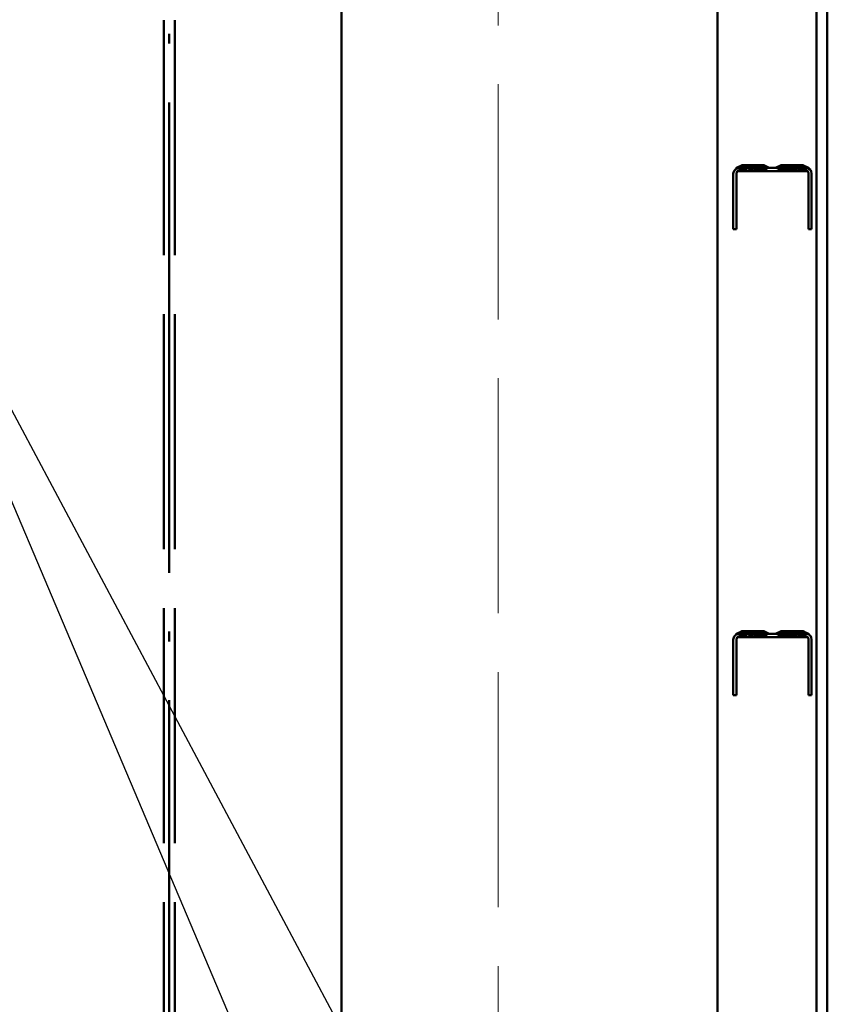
# Paper-space layout 'Layout1' of a CAD drawing. Extents: x -2 to 1033, y -36 to 596.
# Tile 35 of 256: x 278 to 288, y 136 to 149. Entities that reach past the tile are written whole.
import ezdxf

# ---------------------------------------------------------------- set-up
doc = ezdxf.new("R2010")
doc.units = 0
doc.linetypes.add('ACAD_ISO02W100', pattern=[15, 12, -3])
doc.linetypes.add('ACAD_ISO04W100', pattern=[30.5, 24, -3, 0.5, -3])
for name, color, linetype, lineweight in [('SS_PODKLADY_PANELY', 9, 'CONTINUOUS', 13), ('SS_POPIS_PROFILU', 13, 'CONTINUOUS', 25), ('SS_SLOUPY KRAJNÍ', 143, 'CONTINUOUS', 50), ('SS_ZEBRIKY', 24, 'CONTINUOUS', 50)]:
    doc.layers.add(name, color=color, linetype=linetype, lineweight=lineweight)

psp = doc.layouts.get("Layout1")

# ---------------------------------------------------------------- linework, layer by layer
at = {"layer": 'SS_PODKLADY_PANELY', "color": 9, "linetype": 'ACAD_ISO02W100', "ltscale": 0.25}
psp.add_line((284.0122, 241.4755), (284.0122, 110.993), dxfattribs=at)
at = {"layer": 'SS_PODKLADY_PANELY', "color": 9, "linetype": 'Continuous', "ltscale": 0.25}
psp.add_line((282.0122, 111.793), (282.0122, 238.8263), dxfattribs=at)
at = {"layer": 'SS_POPIS_PROFILU', "color": 13}
for points in [[(285.8145, 123.493), (275.4007, 148.0701), (266.4483, 148.0701)], [(285.4134, 129.293), (275.4007, 148.0701), (266.4483, 148.0701)]]:
    psp.add_lwpolyline(points, dxfattribs=at)
at = {"layer": 'SS_SLOUPY KRAJNÍ', "color": 7, "linetype": 'ACAD_ISO04W100', "ltscale": 0.25}
psp.add_line((279.8145, 110.993), (279.8145, 238.993), dxfattribs=at)
at = {"layer": 'SS_SLOUPY KRAJNÍ', "color": 3, "linetype": 'ACAD_ISO02W100', "ltscale": 0.25}
for p, q in [((279.7445, 111.793), (279.7445, 238.816)), ((279.8845, 111.793), (279.8845, 238.816))]:
    psp.add_line(p, q, dxfattribs=at)
at = {"layer": 'SS_SLOUPY KRAJNÍ', "color": 1, "linetype": 'Continuous', "ltscale": 0.25}
psp.add_line((282.0145, 111.793), (282.0145, 238.7953), dxfattribs=at)
at = {"layer": 'SS_ZEBRIKY', "color": 1, "linetype": 'Continuous', "ltscale": 0.25}
for p, q in [((288.0745, 112.993), (288.0745, 259.5295)), ((288.2145, 112.993), (288.2145, 259.5295)), ((286.8145, 123.493), (286.8145, 174.293))]:
    psp.add_line(p, q, dxfattribs=at)
at = {"layer": 'SS_ZEBRIKY', "color": 7, "linetype": 'ACAD_ISO04W100', "ltscale": 0.25}
psp.add_line((288.2145, 259.593), (288.2145, 112.993), dxfattribs=at)
psp.add_line((288.2145, 259.593), (288.2145, 112.993), dxfattribs=at)
at = {"layer": 'SS_ZEBRIKY', "color": 3, "linetype": 'ACAD_ISO02W100', "ltscale": 0.25}
for p, q in [((287.0239, 146.622), (287.0145, 146.587)), ((287.0145, 146.587), (287.0145, 145.877)), ((287.0495, 146.6476), (287.0239, 146.622)), ((287.0492, 146.6475), (287.0239, 146.622)), ((287.1266, 146.6928), (287.0482, 146.6528)), ((287.0482, 146.6528), (287.0492, 146.6475)), ((287.0482, 146.6528), (287.0605, 146.6528)), ((287.0492, 146.6475), (287.0605, 146.6528)), ((287.0495, 146.6476), (287.0492, 146.6475)), ((287.0845, 146.657), (287.0495, 146.6476)), ((287.0495, 146.6476), (287.0736, 146.6561)), ((287.0605, 146.6528), (287.0495, 146.6476)), ((287.0545, 146.587), (287.0585, 146.602)), ((287.0545, 145.877), (287.0545, 146.587)), ((287.0585, 146.602), (287.0695, 146.613)), ((287.0585, 146.602), (287.0667, 146.6102)), ((287.0645, 146.6094), (287.0585, 146.602)), ((287.1451, 146.6928), (287.0605, 146.6528)), ((287.0605, 146.6528), (287.1266, 146.6928)), ((287.0605, 146.6528), (287.0736, 146.6561)), ((287.0845, 146.617), (287.0645, 146.6094)), ((287.0667, 146.617), (287.0645, 146.6094)), ((287.0695, 146.613), (287.0645, 146.6094)), ((287.0645, 146.6094), (287.0667, 146.6102)), ((287.1606, 146.657), (287.0667, 146.617)), ((287.1445, 146.657), (287.0667, 146.617)), ((287.0667, 146.617), (287.0845, 146.617)), ((287.0667, 146.6102), (287.0845, 146.617)), ((287.0667, 146.6102), (287.0695, 146.613)), ((287.0845, 146.617), (287.0695, 146.613)), ((287.0736, 146.6561), (287.1451, 146.6928)), ((287.1266, 146.6928), (287.0736, 146.6561)), ((287.0736, 146.6561), (287.1304, 146.6852)), ((287.0845, 146.657), (287.0736, 146.6561)), ((287.0845, 146.657), (287.1955, 146.6928)), ((287.0845, 146.657), (287.1451, 146.6928)), ((287.0845, 146.657), (287.1308, 146.6844)), ((287.0845, 146.657), (287.1362, 146.6736)), ((287.555, 146.657), (287.0845, 146.657)), ((287.1606, 146.657), (287.0845, 146.617)), ((287.0845, 146.617), (287.5645, 146.617)), ((287.1266, 146.6928), (287.1445, 146.657)), ((287.1451, 146.6928), (287.1266, 146.6928)), ((287.1304, 146.6852), (287.1451, 146.6928)), ((287.1308, 146.6844), (287.1451, 146.6928)), ((287.1362, 146.6736), (287.1955, 146.6928)), ((287.1451, 146.6928), (287.1606, 146.657)), ((287.1955, 146.6928), (287.1451, 146.6928)), ((287.1466, 146.617), (287.2045, 146.657)), ((287.1606, 146.657), (287.1466, 146.617)), ((287.161, 146.657), (287.2645, 146.6928)), ((287.161, 146.657), (287.1955, 146.6928)), ((287.1618, 146.657), (287.2645, 146.6928)), ((287.1618, 146.657), (287.1955, 146.6928)), ((287.2045, 146.657), (287.1955, 146.6928)), ((287.2645, 146.6928), (287.1955, 146.6928)), ((287.2363, 146.617), (287.2045, 146.657)), ((287.2363, 146.617), (287.2645, 146.657)), ((287.2665, 146.657), (287.2645, 146.6928)), ((287.2645, 146.6928), (287.3689, 146.657)), ((287.3334, 146.6928), (287.2645, 146.6928)), ((287.2645, 146.657), (287.2645, 146.6928)), ((287.3327, 146.617), (287.2645, 146.657)), ((287.2665, 146.657), (287.3334, 146.6928)), ((287.3245, 146.657), (287.3334, 146.6928)), ((287.3327, 146.617), (287.3245, 146.657)), ((287.413, 146.617), (287.3245, 146.657)), ((287.3689, 146.657), (287.3334, 146.6928)), ((287.3707, 146.657), (287.3334, 146.6928)), ((287.3929, 146.6738), (287.3334, 146.6928)), ((287.4455, 146.657), (287.3334, 146.6928)), ((287.3839, 146.6928), (287.3334, 146.6928)), ((287.3684, 146.657), (287.3839, 146.6928)), ((287.413, 146.617), (287.3684, 146.657)), ((287.4585, 146.617), (287.3684, 146.657)), ((287.3707, 146.657), (287.3839, 146.6928)), ((287.4455, 146.657), (287.3839, 146.6928)), ((287.3982, 146.6845), (287.3839, 146.6928)), ((287.4465, 146.657), (287.3839, 146.6928)), ((287.3839, 146.6928), (287.4739, 146.657)), ((287.3839, 146.6928), (287.3993, 146.6866)), ((287.4024, 146.6928), (287.3839, 146.6928)), ((287.3845, 146.657), (287.4024, 146.6928)), ((287.4585, 146.617), (287.3845, 146.657)), ((287.4455, 146.657), (287.3929, 146.6738)), ((287.4455, 146.657), (287.3982, 146.6845)), ((287.4465, 146.657), (287.4024, 146.6928)), ((287.4739, 146.657), (287.4024, 146.6928)), ((287.555, 146.657), (287.6374, 146.6928)), ((287.555, 146.657), (287.6338, 146.6928)), ((287.6266, 146.6928), (287.555, 146.657)), ((287.6266, 146.6928), (287.555, 146.657)), ((287.6266, 146.6928), (287.555, 146.657)), ((287.6267, 146.6926), (287.555, 146.657)), ((287.555, 146.657), (287.6275, 146.691)), ((287.555, 146.657), (287.6297, 146.6866)), ((287.555, 146.657), (287.6297, 146.6866)), ((287.5828, 146.657), (287.555, 146.657)), ((287.5645, 146.617), (287.6445, 146.657)), ((287.5645, 146.617), (287.5843, 146.617)), ((287.566, 146.657), (287.6248, 146.6917)), ((287.566, 146.657), (287.63, 146.686)), ((287.6606, 146.657), (287.5704, 146.617)), ((287.6445, 146.657), (287.5704, 146.617)), ((287.6613, 146.6928), (287.5824, 146.657)), ((287.5824, 146.657), (287.6451, 146.6928)), ((287.6446, 146.6928), (287.5824, 146.657)), ((287.6374, 146.6928), (287.5824, 146.657)), ((287.6266, 146.6928), (287.5824, 146.657)), ((287.5828, 146.657), (287.6548, 146.6928)), ((287.5828, 146.657), (287.6338, 146.6928)), ((287.6445, 146.657), (287.5828, 146.657)), ((287.5834, 146.657), (287.6955, 146.6928)), ((287.5834, 146.657), (287.6453, 146.6928)), ((287.6278, 146.6903), (287.5834, 146.657)), ((287.5834, 146.657), (287.6308, 146.6845)), ((287.5834, 146.657), (287.6308, 146.6845)), ((287.6308, 146.6844), (287.5834, 146.657)), ((287.6315, 146.683), (287.5834, 146.657)), ((287.5834, 146.657), (287.635, 146.676)), ((287.5834, 146.657), (287.6361, 146.6738)), ((287.5843, 146.617), (287.6606, 146.657)), ((287.5843, 146.617), (287.6445, 146.657)), ((287.5843, 146.617), (287.6397, 146.617)), ((287.5979, 146.657), (287.6317, 146.6826)), ((287.6373, 146.6714), (287.5979, 146.657)), ((287.616, 146.617), (287.7045, 146.657)), ((287.6606, 146.657), (287.616, 146.617)), ((287.6248, 146.6917), (287.6266, 146.6928)), ((287.6445, 146.657), (287.6266, 146.6928)), ((287.6266, 146.6928), (287.6445, 146.657)), ((287.6606, 146.657), (287.6266, 146.6928)), ((287.6338, 146.6928), (287.6266, 146.6928)), ((287.6269, 146.6928), (287.6267, 146.6926)), ((287.6267, 146.6926), (287.6445, 146.657)), ((287.6269, 146.6928), (287.6445, 146.657)), ((287.6275, 146.691), (287.6312, 146.6928)), ((287.6312, 146.6928), (287.6278, 146.6903)), ((287.6297, 146.6866), (287.6299, 146.6867)), ((287.6299, 146.6867), (287.6451, 146.6928)), ((287.63, 146.686), (287.6302, 146.6861)), ((287.6302, 146.6861), (287.6451, 146.6928)), ((287.6453, 146.6928), (287.6308, 146.6844)), ((287.6308, 146.6845), (287.631, 146.6846)), ((287.631, 146.6846), (287.6451, 146.6928)), ((287.6445, 146.657), (287.6312, 146.6928)), ((287.6312, 146.6928), (287.6606, 146.657)), ((287.6496, 146.6928), (287.6315, 146.683)), ((287.6317, 146.6826), (287.6319, 146.6827)), ((287.6319, 146.6827), (287.6451, 146.6928)), ((287.6445, 146.657), (287.6338, 146.6928)), ((287.6606, 146.657), (287.6338, 146.6928)), ((287.6548, 146.6928), (287.6338, 146.6928)), ((287.635, 146.676), (287.6804, 146.6928)), ((287.6445, 146.657), (287.6374, 146.6928)), ((287.6606, 146.657), (287.6374, 146.6928)), ((287.6955, 146.6928), (287.6374, 146.6715)), ((287.6397, 146.617), (287.7045, 146.657)), ((287.6397, 146.617), (287.6606, 146.657)), ((287.6397, 146.617), (287.7198, 146.617)), ((287.6446, 146.6928), (287.6445, 146.657)), ((287.6606, 146.657), (287.6445, 146.657)), ((287.6446, 146.6928), (287.6606, 146.657)), ((287.6583, 146.657), (287.6451, 146.6928)), ((287.6606, 146.657), (287.6451, 146.6928)), ((287.6606, 146.657), (287.6453, 146.6928)), ((287.7045, 146.657), (287.6453, 146.6928)), ((287.6473, 146.657), (287.6955, 146.6928)), ((287.6606, 146.657), (287.6496, 146.6928)), ((287.6588, 146.657), (287.6548, 146.6928)), ((287.6606, 146.657), (287.6548, 146.6928)), ((287.7045, 146.657), (287.6548, 146.6928)), ((287.6873, 146.6928), (287.6548, 146.6928)), ((287.6583, 146.657), (287.7386, 146.6928)), ((287.6583, 146.657), (287.6963, 146.6928)), ((287.6583, 146.657), (287.6955, 146.6928)), ((287.6583, 146.657), (287.6946, 146.6928)), ((287.6583, 146.657), (287.6613, 146.6928)), ((287.6588, 146.657), (287.7279, 146.6928)), ((287.6588, 146.657), (287.6873, 146.6928)), ((287.7645, 146.6928), (287.6601, 146.657)), ((287.6601, 146.657), (287.7201, 146.6928)), ((287.6601, 146.657), (287.6957, 146.6928)), ((287.6601, 146.657), (287.6955, 146.6928)), ((287.6601, 146.657), (287.6804, 146.6928)), ((287.6946, 146.6928), (287.6606, 146.657)), ((287.6606, 146.657), (287.6804, 146.6928)), ((287.6606, 146.657), (287.6613, 146.6928)), ((287.7045, 146.657), (287.6606, 146.657)), ((287.6613, 146.6928), (287.7045, 146.657)), ((287.7045, 146.657), (287.6804, 146.6928)), ((287.7045, 146.657), (287.6873, 146.6928)), ((287.7279, 146.6928), (287.6873, 146.6928)), ((287.7045, 146.657), (287.6946, 146.6928)), ((287.7045, 146.657), (287.6955, 146.6928)), ((287.709, 146.657), (287.6955, 146.6928)), ((287.7624, 146.657), (287.6955, 146.6928)), ((287.7045, 146.657), (287.6957, 146.6928)), ((287.7645, 146.657), (287.6957, 146.6928)), ((287.7045, 146.657), (287.6963, 146.6928)), ((287.6963, 146.617), (287.7645, 146.657)), ((287.6963, 146.617), (287.7045, 146.657)), ((287.7045, 146.657), (287.7631, 146.6928)), ((287.7045, 146.657), (287.7386, 146.6928)), ((287.7045, 146.657), (287.7279, 146.6928)), ((287.7045, 146.657), (287.7201, 146.6928)), ((287.7198, 146.617), (287.7045, 146.657)), ((287.7645, 146.657), (287.7045, 146.657)), ((287.7645, 146.6928), (287.709, 146.657)), ((287.7198, 146.617), (287.7645, 146.657)), ((287.7198, 146.617), (287.8087, 146.617)), ((287.7645, 146.657), (287.7201, 146.6928)), ((287.7628, 146.657), (287.7279, 146.6928)), ((287.7645, 146.657), (287.7279, 146.6928)), ((287.7724, 146.6928), (287.7279, 146.6928)), ((287.7624, 146.657), (287.7386, 146.6928)), ((287.7645, 146.657), (287.7386, 146.6928)), ((287.7836, 146.6928), (287.7624, 146.657)), ((287.7624, 146.657), (287.7645, 146.6928)), ((287.7624, 146.657), (287.7631, 146.6928)), ((287.7628, 146.657), (287.816, 146.6928)), ((287.7628, 146.657), (287.7724, 146.6928)), ((287.7645, 146.657), (287.7631, 146.6928)), ((287.7765, 146.657), (287.7645, 146.6928)), ((287.8427, 146.657), (287.7645, 146.6928)), ((287.8671, 146.657), (287.7645, 146.6928)), ((287.868, 146.657), (287.7645, 146.6928)), ((287.7645, 146.657), (287.8326, 146.6928)), ((287.7645, 146.657), (287.8321, 146.6928)), ((287.7645, 146.657), (287.816, 146.6928)), ((287.7645, 146.657), (287.7836, 146.6928)), ((287.7645, 146.657), (287.7724, 146.6928)), ((287.7645, 146.657), (287.7645, 146.6928)), ((287.7927, 146.617), (287.7645, 146.657)), ((287.8087, 146.617), (287.7645, 146.657)), ((287.8245, 146.657), (287.7645, 146.657)), ((287.816, 146.6928), (287.7724, 146.6928)), ((287.7836, 146.6928), (287.8245, 146.657)), ((287.8671, 146.657), (287.7836, 146.6928)), ((287.7927, 146.617), (287.8245, 146.657)), ((287.8087, 146.617), (287.8245, 146.657)), ((287.8087, 146.617), (287.8889, 146.617)), ((287.8245, 146.657), (287.816, 146.6928)), ((287.8673, 146.657), (287.816, 146.6928)), ((287.8542, 146.6928), (287.816, 146.6928)), ((287.8245, 146.657), (287.883, 146.6928)), ((287.8245, 146.657), (287.8629, 146.6928)), ((287.8245, 146.657), (287.8542, 146.6928)), ((287.8245, 146.657), (287.8334, 146.6928)), ((287.8245, 146.657), (287.8326, 146.6928)), ((287.8245, 146.657), (287.8321, 146.6928)), ((287.8245, 146.657), (287.8266, 146.6928)), ((287.8824, 146.617), (287.8245, 146.657)), ((287.8889, 146.617), (287.8245, 146.657)), ((287.8684, 146.657), (287.8245, 146.657)), ((287.8671, 146.657), (287.8266, 146.6928)), ((287.8671, 146.657), (287.8321, 146.6928)), ((287.868, 146.657), (287.8326, 146.6928)), ((287.8427, 146.657), (287.8334, 146.6928)), ((287.8671, 146.657), (287.8334, 146.6928)), ((287.868, 146.657), (287.8334, 146.6928)), ((287.8878, 146.6639), (287.8334, 146.6928)), ((287.8924, 146.6738), (287.8334, 146.6928)), ((287.9445, 146.657), (287.8334, 146.6928)), ((287.8673, 146.657), (287.8542, 146.6928)), ((287.8684, 146.657), (287.8542, 146.6928)), ((287.9445, 146.657), (287.8542, 146.6928)), ((287.883, 146.6928), (287.8542, 146.6928)), ((287.8671, 146.657), (287.8629, 146.6928)), ((287.8629, 146.6928), (287.8684, 146.657)), ((287.9445, 146.657), (287.8629, 146.6928)), ((287.8684, 146.657), (287.9014, 146.6928)), ((287.8994, 146.6928), (287.8684, 146.657)), ((287.8974, 146.6928), (287.8684, 146.657)), ((287.8684, 146.657), (287.8888, 146.6928)), ((287.8684, 146.657), (287.8839, 146.6928)), ((287.8684, 146.657), (287.883, 146.6928)), ((287.8824, 146.617), (287.8684, 146.657)), ((287.8684, 146.657), (287.8889, 146.617)), ((287.9445, 146.617), (287.8684, 146.657)), ((287.9555, 146.617), (287.8684, 146.657)), ((287.9622, 146.617), (287.8684, 146.657)), ((287.8845, 146.657), (287.8684, 146.657)), ((287.9445, 146.657), (287.883, 146.6928)), ((287.898, 146.684), (287.883, 146.6928)), ((287.883, 146.6928), (287.9554, 146.6561)), ((287.8985, 146.6849), (287.883, 146.6928)), ((287.8987, 146.6854), (287.883, 146.6928)), ((287.8974, 146.6928), (287.883, 146.6928)), ((287.8839, 146.6928), (287.8926, 146.6742)), ((287.9445, 146.657), (287.8839, 146.6928)), ((287.8976, 146.6847), (287.8839, 146.6928)), ((287.9554, 146.6561), (287.8839, 146.6928)), ((287.898, 146.6856), (287.8839, 146.6928)), ((287.8839, 146.6928), (287.8982, 146.686)), ((287.8984, 146.6865), (287.8839, 146.6928)), ((287.8845, 146.657), (287.9024, 146.6928)), ((287.8845, 146.657), (287.9014, 146.6928)), ((287.8845, 146.657), (287.8994, 146.6928)), ((287.8974, 146.6928), (287.8845, 146.657)), ((287.8845, 146.657), (287.9022, 146.6924)), ((287.8845, 146.657), (287.9555, 146.617)), ((287.9622, 146.617), (287.8845, 146.657)), ((287.8845, 146.657), (287.9645, 146.617)), ((287.9445, 146.657), (287.8845, 146.657)), ((287.9008, 146.657), (287.8879, 146.6638)), ((287.9445, 146.657), (287.8888, 146.6928)), ((287.9554, 146.6561), (287.8888, 146.6928)), ((287.8889, 146.617), (287.9445, 146.617)), ((287.8928, 146.6736), (287.8924, 146.6738)), ((287.8926, 146.6742), (287.8929, 146.6738)), ((287.9445, 146.657), (287.8928, 146.6736)), ((287.8929, 146.6738), (287.9008, 146.657)), ((287.9012, 146.6904), (287.8974, 146.6928)), ((287.9554, 146.6561), (287.8974, 146.6928)), ((287.9013, 146.6906), (287.8974, 146.6928)), ((287.8974, 146.6928), (287.9684, 146.6528)), ((287.8974, 146.6928), (287.9761, 146.6528)), ((287.8974, 146.6928), (287.9014, 146.6909)), ((287.8974, 146.6928), (287.9808, 146.6528)), ((287.9024, 146.6928), (287.8974, 146.6928)), ((287.8982, 146.6844), (287.8976, 146.6847)), ((287.8986, 146.6852), (287.898, 146.6856)), ((287.9445, 146.657), (287.898, 146.684)), ((287.8982, 146.686), (287.8988, 146.6857)), ((287.9445, 146.657), (287.8982, 146.6844)), ((287.8991, 146.6862), (287.8984, 146.6865)), ((287.9554, 146.6561), (287.8985, 146.6849)), ((287.9554, 146.6561), (287.8986, 146.6852)), ((287.9684, 146.6528), (287.8987, 146.6854)), ((287.8988, 146.6857), (287.9684, 146.6528)), ((287.9761, 146.6528), (287.8991, 146.6862)), ((287.9017, 146.6914), (287.8994, 146.6928)), ((287.8994, 146.6928), (287.9018, 146.6916)), ((287.9554, 146.6561), (287.9012, 146.6904)), ((287.9684, 146.6528), (287.9013, 146.6906)), ((287.9554, 146.6561), (287.9014, 146.6928)), ((287.9684, 146.6528), (287.9014, 146.6928)), ((287.9014, 146.6928), (287.9808, 146.6528)), ((287.9022, 146.6924), (287.9014, 146.6928)), ((287.9684, 146.6528), (287.9017, 146.6914)), ((287.9018, 146.6916), (287.9808, 146.6528)), ((287.9022, 146.6924), (287.9024, 146.6928)), ((287.9808, 146.6528), (287.9022, 146.6924)), ((287.9554, 146.6561), (287.9024, 146.6928)), ((287.9684, 146.6528), (287.9024, 146.6928)), ((287.9072, 146.6898), (287.9024, 146.6928)), ((287.9152, 146.6858), (287.9024, 146.6928)), ((287.9808, 146.6528), (287.9024, 146.6928)), ((287.9824, 146.6528), (287.9024, 146.6928)), ((287.9684, 146.6528), (287.9072, 146.6898)), ((287.9761, 146.6528), (287.9152, 146.6858)), ((287.9445, 146.657), (287.9554, 146.6561)), ((287.9445, 146.617), (287.9645, 146.6094)), ((287.9445, 146.617), (287.9555, 146.617)), ((287.9554, 146.6561), (287.9684, 146.6528)), ((287.9645, 146.6094), (287.9555, 146.617)), ((287.9555, 146.617), (287.9622, 146.617)), ((287.9645, 146.6094), (287.9622, 146.617)), ((287.9622, 146.617), (287.9645, 146.617)), ((287.9645, 146.617), (287.9645, 146.6094)), ((287.9645, 146.6094), (287.9699, 146.6029)), ((287.9684, 146.6528), (287.9797, 146.6475)), ((287.9684, 146.6528), (287.9761, 146.6528)), ((287.9699, 146.6029), (287.9733, 146.5953)), ((287.9733, 146.5953), (287.9745, 146.587)), ((287.9745, 146.587), (287.9745, 145.877)), ((287.9797, 146.6475), (287.9761, 146.6528)), ((287.9761, 146.6528), (287.9808, 146.6528)), ((287.9797, 146.6475), (287.9824, 146.6528)), ((287.9797, 146.6475), (287.9808, 146.6528)), ((287.9982, 146.6318), (287.9797, 146.6475)), ((287.9808, 146.6528), (287.9824, 146.6528)), ((288.0103, 146.6109), (287.9982, 146.6318)), ((288.0145, 146.587), (288.0103, 146.6109)), ((288.0145, 145.877), (288.0145, 146.587)), ((287.0145, 145.877), (287.0545, 145.877)), ((287.9745, 145.877), (288.0145, 145.877)), ((287.0239, 140.678), (287.0145, 140.643)), ((287.0495, 140.7036), (287.0239, 140.678)), ((287.0492, 140.7035), (287.0239, 140.678)), ((287.1266, 140.7488), (287.0482, 140.7088)), ((287.0482, 140.7088), (287.0492, 140.7035)), ((287.0482, 140.7088), (287.0605, 140.7088)), ((287.0492, 140.7035), (287.0605, 140.7088)), ((287.0495, 140.7036), (287.0492, 140.7035)), ((287.0845, 140.713), (287.0495, 140.7036)), ((287.0495, 140.7036), (287.0736, 140.7121)), ((287.0605, 140.7088), (287.0495, 140.7036)), ((287.1451, 140.7488), (287.0605, 140.7088)), ((287.0605, 140.7088), (287.1266, 140.7488)), ((287.0605, 140.7088), (287.0736, 140.7121)), ((287.0845, 140.673), (287.0645, 140.6654)), ((287.0667, 140.673), (287.0645, 140.6654)), ((287.1606, 140.713), (287.0667, 140.673)), ((287.1445, 140.713), (287.0667, 140.673)), ((287.0667, 140.673), (287.0845, 140.673)), ((287.0667, 140.6662), (287.0845, 140.673)), ((287.0845, 140.673), (287.0695, 140.669)), ((287.0736, 140.7121), (287.1451, 140.7488)), ((287.1266, 140.7488), (287.0736, 140.7121)), ((287.0736, 140.7121), (287.1304, 140.7412)), ((287.0845, 140.713), (287.0736, 140.7121)), ((287.0845, 140.713), (287.1955, 140.7488)), ((287.0845, 140.713), (287.1451, 140.7488)), ((287.0845, 140.713), (287.1308, 140.7404)), ((287.0845, 140.713), (287.1362, 140.7296)), ((287.555, 140.713), (287.0845, 140.713)), ((287.1606, 140.713), (287.0845, 140.673)), ((287.0845, 140.673), (287.5645, 140.673)), ((287.1266, 140.7488), (287.1445, 140.713)), ((287.1451, 140.7488), (287.1266, 140.7488)), ((287.1304, 140.7412), (287.1451, 140.7488)), ((287.1308, 140.7404), (287.1451, 140.7488)), ((287.1362, 140.7296), (287.1955, 140.7488)), ((287.1451, 140.7488), (287.1606, 140.713)), ((287.1955, 140.7488), (287.1451, 140.7488)), ((287.1466, 140.673), (287.2045, 140.713)), ((287.1606, 140.713), (287.1466, 140.673)), ((287.161, 140.713), (287.2645, 140.7488)), ((287.161, 140.713), (287.1955, 140.7488)), ((287.1618, 140.713), (287.2645, 140.7488)), ((287.1618, 140.713), (287.1955, 140.7488)), ((287.2045, 140.713), (287.1955, 140.7488)), ((287.2645, 140.7488), (287.1955, 140.7488)), ((287.2363, 140.673), (287.2045, 140.713)), ((287.2363, 140.673), (287.2645, 140.713)), ((287.2665, 140.713), (287.2645, 140.7488)), ((287.2645, 140.7488), (287.3689, 140.713)), ((287.3334, 140.7488), (287.2645, 140.7488)), ((287.2645, 140.713), (287.2645, 140.7488)), ((287.3327, 140.673), (287.2645, 140.713)), ((287.2665, 140.713), (287.3334, 140.7488)), ((287.3245, 140.713), (287.3334, 140.7488)), ((287.3327, 140.673), (287.3245, 140.713)), ((287.413, 140.673), (287.3245, 140.713)), ((287.3689, 140.713), (287.3334, 140.7488)), ((287.3707, 140.713), (287.3334, 140.7488)), ((287.3929, 140.7298), (287.3334, 140.7488)), ((287.4455, 140.713), (287.3334, 140.7488)), ((287.3839, 140.7488), (287.3334, 140.7488)), ((287.3684, 140.713), (287.3839, 140.7488)), ((287.413, 140.673), (287.3684, 140.713)), ((287.4585, 140.673), (287.3684, 140.713)), ((287.3707, 140.713), (287.3839, 140.7488)), ((287.4455, 140.713), (287.3839, 140.7488)), ((287.3982, 140.7405), (287.3839, 140.7488)), ((287.4465, 140.713), (287.3839, 140.7488)), ((287.3839, 140.7488), (287.4739, 140.713)), ((287.3839, 140.7488), (287.3993, 140.7426)), ((287.4024, 140.7488), (287.3839, 140.7488)), ((287.3845, 140.713), (287.4024, 140.7488)), ((287.4585, 140.673), (287.3845, 140.713)), ((287.4455, 140.713), (287.3929, 140.7298)), ((287.4455, 140.713), (287.3982, 140.7405)), ((287.4465, 140.713), (287.4024, 140.7488)), ((287.4739, 140.713), (287.4024, 140.7488)), ((287.555, 140.713), (287.6374, 140.7488)), ((287.555, 140.713), (287.6338, 140.7488)), ((287.6266, 140.7488), (287.555, 140.713)), ((287.6266, 140.7488), (287.555, 140.713)), ((287.6266, 140.7488), (287.555, 140.713)), ((287.6267, 140.7486), (287.555, 140.713)), ((287.555, 140.713), (287.6275, 140.747)), ((287.555, 140.713), (287.6297, 140.7426)), ((287.555, 140.713), (287.6297, 140.7426)), ((287.5828, 140.713), (287.555, 140.713)), ((287.5645, 140.673), (287.6445, 140.713)), ((287.5645, 140.673), (287.5843, 140.673)), ((287.566, 140.713), (287.6248, 140.7477)), ((287.566, 140.713), (287.63, 140.742)), ((287.6606, 140.713), (287.5704, 140.673)), ((287.6445, 140.713), (287.5704, 140.673)), ((287.6613, 140.7488), (287.5824, 140.713)), ((287.5824, 140.713), (287.6451, 140.7488)), ((287.6446, 140.7488), (287.5824, 140.713)), ((287.6374, 140.7488), (287.5824, 140.713)), ((287.6266, 140.7488), (287.5824, 140.713)), ((287.5828, 140.713), (287.6548, 140.7488)), ((287.5828, 140.713), (287.6338, 140.7488)), ((287.6445, 140.713), (287.5828, 140.713)), ((287.5834, 140.713), (287.6955, 140.7488)), ((287.5834, 140.713), (287.6453, 140.7488)), ((287.6278, 140.7463), (287.5834, 140.713)), ((287.5834, 140.713), (287.6308, 140.7405)), ((287.5834, 140.713), (287.6308, 140.7405)), ((287.6308, 140.7404), (287.5834, 140.713)), ((287.6315, 140.739), (287.5834, 140.713)), ((287.5834, 140.713), (287.635, 140.732)), ((287.5834, 140.713), (287.6361, 140.7298)), ((287.5843, 140.673), (287.6606, 140.713)), ((287.5843, 140.673), (287.6445, 140.713)), ((287.5843, 140.673), (287.6397, 140.673)), ((287.5979, 140.713), (287.6317, 140.7386)), ((287.6373, 140.7274), (287.5979, 140.713)), ((287.616, 140.673), (287.7045, 140.713)), ((287.6606, 140.713), (287.616, 140.673)), ((287.6248, 140.7477), (287.6266, 140.7488)), ((287.6445, 140.713), (287.6266, 140.7488)), ((287.6266, 140.7488), (287.6445, 140.713)), ((287.6606, 140.713), (287.6266, 140.7488)), ((287.6338, 140.7488), (287.6266, 140.7488)), ((287.6269, 140.7488), (287.6267, 140.7486)), ((287.6267, 140.7486), (287.6445, 140.713)), ((287.6269, 140.7488), (287.6445, 140.713)), ((287.6275, 140.747), (287.6312, 140.7488)), ((287.6312, 140.7488), (287.6278, 140.7463)), ((287.6297, 140.7426), (287.6299, 140.7427)), ((287.6299, 140.7427), (287.6451, 140.7488)), ((287.63, 140.742), (287.6302, 140.7421)), ((287.6302, 140.7421), (287.6451, 140.7488)), ((287.6453, 140.7488), (287.6308, 140.7404)), ((287.6308, 140.7405), (287.631, 140.7406)), ((287.631, 140.7406), (287.6451, 140.7488)), ((287.6445, 140.713), (287.6312, 140.7488)), ((287.6312, 140.7488), (287.6606, 140.713)), ((287.6496, 140.7488), (287.6315, 140.739)), ((287.6317, 140.7386), (287.6319, 140.7387)), ((287.6319, 140.7387), (287.6451, 140.7488)), ((287.6445, 140.713), (287.6338, 140.7488)), ((287.6606, 140.713), (287.6338, 140.7488)), ((287.6548, 140.7488), (287.6338, 140.7488)), ((287.635, 140.732), (287.6804, 140.7488)), ((287.6445, 140.713), (287.6374, 140.7488)), ((287.6606, 140.713), (287.6374, 140.7488)), ((287.6955, 140.7488), (287.6374, 140.7275)), ((287.6397, 140.673), (287.7045, 140.713)), ((287.6397, 140.673), (287.6606, 140.713)), ((287.6397, 140.673), (287.7198, 140.673)), ((287.6446, 140.7488), (287.6445, 140.713)), ((287.6606, 140.713), (287.6445, 140.713)), ((287.6446, 140.7488), (287.6606, 140.713)), ((287.6583, 140.713), (287.6451, 140.7488)), ((287.6606, 140.713), (287.6451, 140.7488)), ((287.6606, 140.713), (287.6453, 140.7488)), ((287.7045, 140.713), (287.6453, 140.7488)), ((287.6473, 140.713), (287.6955, 140.7488)), ((287.6606, 140.713), (287.6496, 140.7488)), ((287.6588, 140.713), (287.6548, 140.7488)), ((287.6606, 140.713), (287.6548, 140.7488)), ((287.7045, 140.713), (287.6548, 140.7488)), ((287.6873, 140.7488), (287.6548, 140.7488)), ((287.6583, 140.713), (287.7386, 140.7488)), ((287.6583, 140.713), (287.6963, 140.7488)), ((287.6583, 140.713), (287.6955, 140.7488)), ((287.6583, 140.713), (287.6946, 140.7488)), ((287.6583, 140.713), (287.6613, 140.7488)), ((287.6588, 140.713), (287.7279, 140.7488)), ((287.6588, 140.713), (287.6873, 140.7488)), ((287.7645, 140.7488), (287.6601, 140.713)), ((287.6601, 140.713), (287.7201, 140.7488)), ((287.6601, 140.713), (287.6957, 140.7488)), ((287.6601, 140.713), (287.6955, 140.7488)), ((287.6601, 140.713), (287.6804, 140.7488)), ((287.6946, 140.7488), (287.6606, 140.713)), ((287.6606, 140.713), (287.6804, 140.7488)), ((287.6606, 140.713), (287.6613, 140.7488)), ((287.7045, 140.713), (287.6606, 140.713)), ((287.6613, 140.7488), (287.7045, 140.713)), ((287.7045, 140.713), (287.6804, 140.7488)), ((287.7045, 140.713), (287.6873, 140.7488)), ((287.7279, 140.7488), (287.6873, 140.7488)), ((287.7045, 140.713), (287.6946, 140.7488)), ((287.7045, 140.713), (287.6955, 140.7488)), ((287.709, 140.713), (287.6955, 140.7488)), ((287.7624, 140.713), (287.6955, 140.7488)), ((287.7045, 140.713), (287.6957, 140.7488)), ((287.7645, 140.713), (287.6957, 140.7488)), ((287.7045, 140.713), (287.6963, 140.7488)), ((287.6963, 140.673), (287.7645, 140.713)), ((287.6963, 140.673), (287.7045, 140.713)), ((287.7045, 140.713), (287.7631, 140.7488)), ((287.7045, 140.713), (287.7386, 140.7488)), ((287.7045, 140.713), (287.7279, 140.7488)), ((287.7045, 140.713), (287.7201, 140.7488)), ((287.7198, 140.673), (287.7045, 140.713)), ((287.7645, 140.713), (287.7045, 140.713)), ((287.7645, 140.7488), (287.709, 140.713)), ((287.7198, 140.673), (287.7645, 140.713)), ((287.7198, 140.673), (287.8087, 140.673)), ((287.7645, 140.713), (287.7201, 140.7488)), ((287.7628, 140.713), (287.7279, 140.7488)), ((287.7645, 140.713), (287.7279, 140.7488)), ((287.7724, 140.7488), (287.7279, 140.7488)), ((287.7624, 140.713), (287.7386, 140.7488)), ((287.7645, 140.713), (287.7386, 140.7488)), ((287.7836, 140.7488), (287.7624, 140.713)), ((287.7624, 140.713), (287.7645, 140.7488)), ((287.7624, 140.713), (287.7631, 140.7488)), ((287.7628, 140.713), (287.816, 140.7488)), ((287.7628, 140.713), (287.7724, 140.7488)), ((287.7645, 140.713), (287.7631, 140.7488)), ((287.7765, 140.713), (287.7645, 140.7488)), ((287.8427, 140.713), (287.7645, 140.7488)), ((287.8671, 140.713), (287.7645, 140.7488)), ((287.868, 140.713), (287.7645, 140.7488)), ((287.7645, 140.713), (287.8326, 140.7488)), ((287.7645, 140.713), (287.8321, 140.7488)), ((287.7645, 140.713), (287.816, 140.7488)), ((287.7645, 140.713), (287.7836, 140.7488)), ((287.7645, 140.713), (287.7724, 140.7488)), ((287.7645, 140.713), (287.7645, 140.7488)), ((287.7927, 140.673), (287.7645, 140.713)), ((287.8087, 140.673), (287.7645, 140.713)), ((287.8245, 140.713), (287.7645, 140.713)), ((287.816, 140.7488), (287.7724, 140.7488)), ((287.7836, 140.7488), (287.8245, 140.713)), ((287.8671, 140.713), (287.7836, 140.7488)), ((287.7927, 140.673), (287.8245, 140.713)), ((287.8087, 140.673), (287.8245, 140.713)), ((287.8087, 140.673), (287.8889, 140.673)), ((287.8245, 140.713), (287.816, 140.7488)), ((287.8673, 140.713), (287.816, 140.7488)), ((287.8542, 140.7488), (287.816, 140.7488)), ((287.8245, 140.713), (287.883, 140.7488)), ((287.8245, 140.713), (287.8629, 140.7488)), ((287.8245, 140.713), (287.8542, 140.7488)), ((287.8245, 140.713), (287.8334, 140.7488)), ((287.8245, 140.713), (287.8326, 140.7488)), ((287.8245, 140.713), (287.8321, 140.7488)), ((287.8245, 140.713), (287.8266, 140.7488)), ((287.8824, 140.673), (287.8245, 140.713)), ((287.8889, 140.673), (287.8245, 140.713)), ((287.8684, 140.713), (287.8245, 140.713)), ((287.8671, 140.713), (287.8266, 140.7488)), ((287.8671, 140.713), (287.8321, 140.7488)), ((287.868, 140.713), (287.8326, 140.7488)), ((287.8427, 140.713), (287.8334, 140.7488)), ((287.8671, 140.713), (287.8334, 140.7488)), ((287.868, 140.713), (287.8334, 140.7488)), ((287.8878, 140.7199), (287.8334, 140.7488)), ((287.8924, 140.7298), (287.8334, 140.7488)), ((287.9445, 140.713), (287.8334, 140.7488)), ((287.8673, 140.713), (287.8542, 140.7488)), ((287.8684, 140.713), (287.8542, 140.7488)), ((287.9445, 140.713), (287.8542, 140.7488)), ((287.883, 140.7488), (287.8542, 140.7488)), ((287.8671, 140.713), (287.8629, 140.7488)), ((287.8629, 140.7488), (287.8684, 140.713)), ((287.9445, 140.713), (287.8629, 140.7488)), ((287.8684, 140.713), (287.9014, 140.7488)), ((287.8994, 140.7488), (287.8684, 140.713)), ((287.8974, 140.7488), (287.8684, 140.713)), ((287.8684, 140.713), (287.8888, 140.7488)), ((287.8684, 140.713), (287.8839, 140.7488)), ((287.8684, 140.713), (287.883, 140.7488)), ((287.8824, 140.673), (287.8684, 140.713)), ((287.8684, 140.713), (287.8889, 140.673)), ((287.9445, 140.673), (287.8684, 140.713)), ((287.9555, 140.673), (287.8684, 140.713)), ((287.9622, 140.673), (287.8684, 140.713)), ((287.8845, 140.713), (287.8684, 140.713)), ((287.9445, 140.713), (287.883, 140.7488)), ((287.898, 140.74), (287.883, 140.7488)), ((287.883, 140.7488), (287.9554, 140.7121)), ((287.8985, 140.7409), (287.883, 140.7488)), ((287.8987, 140.7414), (287.883, 140.7488)), ((287.8974, 140.7488), (287.883, 140.7488)), ((287.8839, 140.7488), (287.8926, 140.7302)), ((287.9445, 140.713), (287.8839, 140.7488)), ((287.8976, 140.7407), (287.8839, 140.7488)), ((287.9554, 140.7121), (287.8839, 140.7488)), ((287.898, 140.7416), (287.8839, 140.7488)), ((287.8839, 140.7488), (287.8982, 140.742)), ((287.8984, 140.7425), (287.8839, 140.7488)), ((287.8845, 140.713), (287.9024, 140.7488)), ((287.8845, 140.713), (287.9014, 140.7488)), ((287.8845, 140.713), (287.8994, 140.7488)), ((287.8974, 140.7488), (287.8845, 140.713)), ((287.8845, 140.713), (287.9022, 140.7484)), ((287.8845, 140.713), (287.9555, 140.673)), ((287.9622, 140.673), (287.8845, 140.713)), ((287.8845, 140.713), (287.9645, 140.673)), ((287.9445, 140.713), (287.8845, 140.713)), ((287.9008, 140.713), (287.8879, 140.7198)), ((287.9445, 140.713), (287.8888, 140.7488)), ((287.9554, 140.7121), (287.8888, 140.7488)), ((287.8889, 140.673), (287.9445, 140.673)), ((287.8928, 140.7296), (287.8924, 140.7298)), ((287.8926, 140.7302), (287.8929, 140.7298)), ((287.9445, 140.713), (287.8928, 140.7296)), ((287.8929, 140.7298), (287.9008, 140.713)), ((287.9012, 140.7464), (287.8974, 140.7488)), ((287.9554, 140.7121), (287.8974, 140.7488)), ((287.9013, 140.7466), (287.8974, 140.7488)), ((287.8974, 140.7488), (287.9684, 140.7088)), ((287.8974, 140.7488), (287.9761, 140.7088)), ((287.8974, 140.7488), (287.9014, 140.7469)), ((287.8974, 140.7488), (287.9808, 140.7088)), ((287.9024, 140.7488), (287.8974, 140.7488)), ((287.8982, 140.7404), (287.8976, 140.7407)), ((287.8986, 140.7412), (287.898, 140.7416)), ((287.9445, 140.713), (287.898, 140.74)), ((287.8982, 140.742), (287.8988, 140.7417)), ((287.9445, 140.713), (287.8982, 140.7404)), ((287.8991, 140.7422), (287.8984, 140.7425)), ((287.9554, 140.7121), (287.8985, 140.7409)), ((287.9554, 140.7121), (287.8986, 140.7412)), ((287.9684, 140.7088), (287.8987, 140.7414)), ((287.8988, 140.7417), (287.9684, 140.7088)), ((287.9761, 140.7088), (287.8991, 140.7422)), ((287.9017, 140.7474), (287.8994, 140.7488)), ((287.8994, 140.7488), (287.9018, 140.7476)), ((287.9554, 140.7121), (287.9012, 140.7464)), ((287.9684, 140.7088), (287.9013, 140.7466)), ((287.9554, 140.7121), (287.9014, 140.7488)), ((287.9684, 140.7088), (287.9014, 140.7488)), ((287.9014, 140.7488), (287.9808, 140.7088)), ((287.9022, 140.7484), (287.9014, 140.7488)), ((287.9684, 140.7088), (287.9017, 140.7474)), ((287.9018, 140.7476), (287.9808, 140.7088)), ((287.9022, 140.7484), (287.9024, 140.7488)), ((287.9808, 140.7088), (287.9022, 140.7484)), ((287.9554, 140.7121), (287.9024, 140.7488)), ((287.9684, 140.7088), (287.9024, 140.7488)), ((287.9072, 140.7458), (287.9024, 140.7488)), ((287.9152, 140.7418), (287.9024, 140.7488)), ((287.9808, 140.7088), (287.9024, 140.7488)), ((287.9824, 140.7088), (287.9024, 140.7488)), ((287.9684, 140.7088), (287.9072, 140.7458)), ((287.9761, 140.7088), (287.9152, 140.7418)), ((287.9445, 140.713), (287.9554, 140.7121)), ((287.9445, 140.673), (287.9645, 140.6654)), ((287.9445, 140.673), (287.9555, 140.673)), ((287.9554, 140.7121), (287.9684, 140.7088)), ((287.9645, 140.6654), (287.9555, 140.673)), ((287.9555, 140.673), (287.9622, 140.673)), ((287.9645, 140.6654), (287.9622, 140.673)), ((287.9622, 140.673), (287.9645, 140.673)), ((287.9645, 140.673), (287.9645, 140.6654)), ((287.9684, 140.7088), (287.9797, 140.7035)), ((287.9684, 140.7088), (287.9761, 140.7088)), ((287.9797, 140.7035), (287.9761, 140.7088)), ((287.9761, 140.7088), (287.9808, 140.7088)), ((287.9797, 140.7035), (287.9824, 140.7088)), ((287.9797, 140.7035), (287.9808, 140.7088)), ((287.9982, 140.6878), (287.9797, 140.7035)), ((287.9808, 140.7088), (287.9824, 140.7088)), ((288.0103, 140.6669), (287.9982, 140.6878)), ((287.0145, 140.643), (287.0145, 139.933)), ((287.0545, 140.643), (287.0585, 140.658)), ((287.0545, 139.933), (287.0545, 140.643)), ((287.0585, 140.658), (287.0695, 140.669)), ((287.0585, 140.658), (287.0667, 140.6662)), ((287.0645, 140.6654), (287.0585, 140.658)), ((287.0695, 140.669), (287.0645, 140.6654)), ((287.0645, 140.6654), (287.0667, 140.6662)), ((287.0667, 140.6662), (287.0695, 140.669)), ((287.9645, 140.6654), (287.9699, 140.6589)), ((287.9699, 140.6589), (287.9733, 140.6513)), ((287.9733, 140.6513), (287.9745, 140.643)), ((287.9745, 140.643), (287.9745, 139.933)), ((288.0145, 140.643), (288.0103, 140.6669)), ((288.0145, 139.933), (288.0145, 140.643)), ((287.0145, 139.933), (287.0545, 139.933)), ((287.9745, 139.933), (288.0145, 139.933))]:
    psp.add_line(p, q, dxfattribs=at)

doc.saveas('drawing.dxf')
